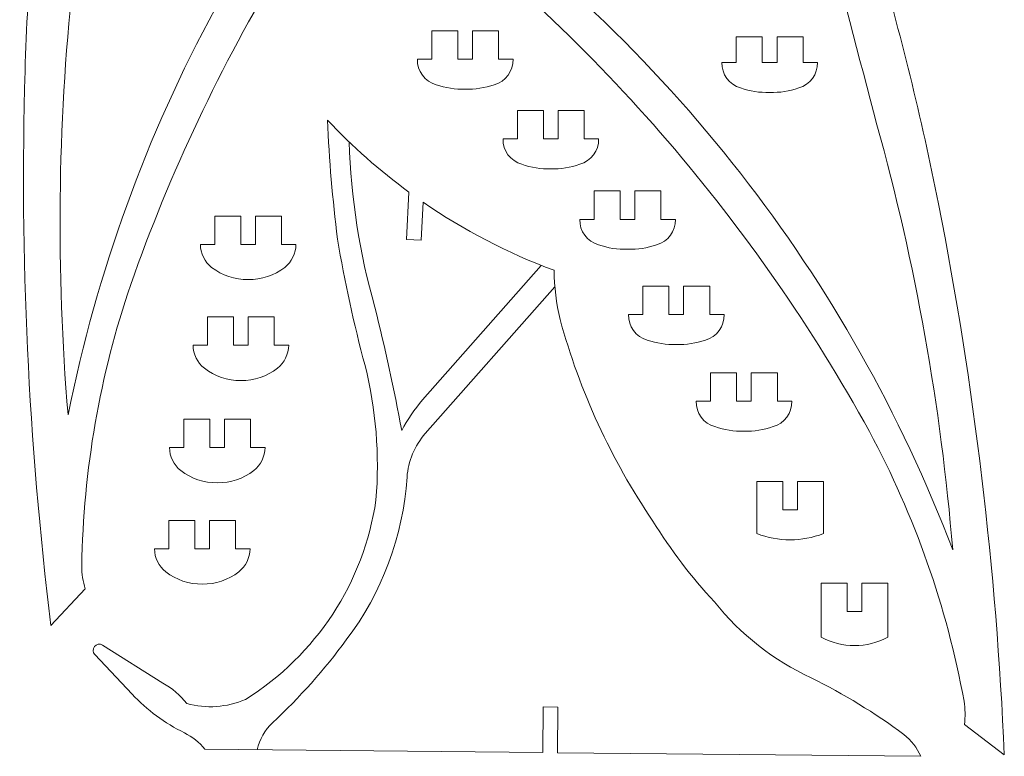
# Model space of a CAD drawing. Header units: millimetres. Extents: x -108 to 108, y -41 to 41.
# Tile 1 of 21: x -108 to -58, y -41 to -4. Entities that reach past the tile are written whole.
import ezdxf

# ---------------------------------------------------------------- set-up
doc = ezdxf.new("R2010")
doc.units = ezdxf.units.MM
doc.header["$MEASUREMENT"] = 0
doc.layers.add('Layer 1', color=7, linetype='Continuous')

msp = doc.modelspace()

# ---------------------------------------------------------------- linework, layer by layer
at = {"layer": 'Layer 1', "color": 20, "lineweight": 9}
for points, knots in [([(-106.2699, -34.2088), (-107.409, -24.9242), (-107.8455, -15.5655), (-107.5758, -6.2151), (-107.5758, -6.2151), (-107.4427, -1.8092), (-107.1078, 2.5888), (-106.5723, 6.9641), (-106.5723, 6.9641), (-105.9836, 11.5852), (-105.1983, 16.1796), (-104.2187, 20.7339), (-104.2187, 20.7339), (-104.1709, 20.8592), (-104.0659, 20.954), (-103.9363, 20.9889), (-103.9363, 20.9889), (-103.8068, 21.0238), (-103.6676, 20.9939), (-103.5633, 20.9095), (-103.5633, 20.9095), (-103.2356, 20.5991), (-103.093, 20.14), (-103.1866, 19.6984), (-103.1866, 19.6984), (-103.8486, 12.5411), (-104.5081, 5.3836), (-105.1651, -1.7741), (-105.1651, -1.7741), (-105.9346, -9.0142), (-106.0149, -16.3096), (-105.4047, -23.5648), (-105.4047, -23.5648), (-102.5056, -9.135), (-95.3239, 4.0941), (-84.806, 14.3896), (-84.806, 14.3896), (-84.5383, 14.6631), (-84.1011, 14.6724), (-83.8219, 14.4107), (-83.8219, 14.4107), (-83.5428, 14.1489), (-83.5447, 13.69), (-83.8004, 13.4053), (-83.8004, 13.4053), (-91.9951, 4.6653), (-98.2745, -5.6838), (-102.2404, -16.9892), (-102.2404, -16.9892), (-103.7997, -21.5686), (-104.634, -26.3619), (-104.713, -31.1988), (-104.713, -31.1988), (-104.71, -31.5922), (-104.6518, -31.9832), (-104.54, -32.3604), (-104.54, -32.3604), (-104.54, -32.3604), (-106.2699, -34.2088), (-106.2699, -34.2088)], [0, 0, 0, 0, 0.0625, 0.0625, 0.0625, 0.0625, 0.125, 0.125, 0.125, 0.125, 0.1875, 0.1875, 0.1875, 0.1875, 0.25, 0.25, 0.25, 0.25, 0.3125, 0.3125, 0.3125, 0.3125, 0.375, 0.375, 0.375, 0.375, 0.4375, 0.4375, 0.4375, 0.4375, 0.5, 0.5, 0.5, 0.5, 0.5625, 0.5625, 0.5625, 0.5625, 0.625, 0.625, 0.625, 0.625, 0.6875, 0.6875, 0.6875, 0.6875, 0.75, 0.75, 0.75, 0.75, 0.8125, 0.8125, 0.8125, 0.8125, 0.875, 0.875, 0.875, 0.875, 1, 1, 1, 1]), ([(-58.1351, -40.7389), (-58.5407, -31.3926), (-59.651, -22.0915), (-61.4572, -12.9124), (-61.4572, -12.9124), (-62.3142, -8.5883), (-63.3686, -4.306), (-64.6174, -0.0784), (-64.6174, -0.0784), (-65.9592, 4.3829), (-67.4902, 8.7848), (-69.2065, 13.1159), (-69.2065, 13.1159), (-69.2747, 13.2316), (-69.3943, 13.3077), (-69.528, 13.3204), (-69.528, 13.3204), (-69.6618, 13.3332), (-69.7929, 13.2819), (-69.8818, 13.1811), (-69.8818, 13.1811), (-70.154, 12.8206), (-70.2194, 12.3449), (-70.054, 11.9245), (-70.054, 11.9245), (-68.2223, 4.974), (-66.3931, -1.9772), (-64.5663, -8.929), (-64.5663, -8.929), (-62.6152, -15.9426), (-61.3344, -23.127), (-60.7414, -30.3827), (-60.7414, -30.3827), (-65.981, -16.6227), (-75.2339, -4.7634), (-87.3094, 3.6612), (-87.3094, 3.6612), (-87.6739, 3.8109), (-88.0912, 3.6419), (-88.2488, 3.2808), (-88.2488, 3.2808), (-88.4063, 2.9196), (-88.4969, 2.69), (-88.1392, 2.5247), (-88.1392, 2.5247), (-78.6191, -4.744), (-70.718, -13.9232), (-64.9454, -24.418), (-64.9454, -24.418), (-62.6536, -28.6771), (-61.041, -33.2696), (-60.1665, -38.0264), (-60.1665, -38.0264), (-60.1047, -38.4149), (-60.0977, -38.8102), (-60.1458, -39.2006), (-60.1458, -39.2006), (-60.1458, -39.2006), (-58.1351, -40.7389), (-58.1351, -40.7389)], [0, 0, 0, 0, 0.0625, 0.0625, 0.0625, 0.0625, 0.125, 0.125, 0.125, 0.125, 0.1875, 0.1875, 0.1875, 0.1875, 0.25, 0.25, 0.25, 0.25, 0.3125, 0.3125, 0.3125, 0.3125, 0.375, 0.375, 0.375, 0.375, 0.4375, 0.4375, 0.4375, 0.4375, 0.5, 0.5, 0.5, 0.5, 0.5625, 0.5625, 0.5625, 0.5625, 0.625, 0.625, 0.625, 0.625, 0.6875, 0.6875, 0.6875, 0.6875, 0.75, 0.75, 0.75, 0.75, 0.8125, 0.8125, 0.8125, 0.8125, 0.875, 0.875, 0.875, 0.875, 1, 1, 1, 1]), ([(-84.9809, -5.6138), (-84.9809, -5.6138), (-85.7217, -5.6138), (-85.7217, -5.6138), (-85.7217, -5.6138), (-85.7217, -5.6138), (-85.7217, -4.182), (-85.7217, -4.182), (-85.7217, -4.182), (-85.7217, -4.182), (-87.0352, -4.182), (-87.0352, -4.182), (-87.0352, -4.182), (-87.0352, -4.182), (-87.0352, -5.6138), (-87.0352, -5.6138), (-87.0352, -5.6138), (-87.0352, -5.6138), (-87.7647, -5.6138), (-87.7647, -5.6138), (-87.7647, -5.6138), (-87.7839, -6.2104), (-87.3921, -6.7419), (-86.8162, -6.8989), (-86.8162, -6.8989), (-86.3467, -7.0667), (-85.8496, -7.1432), (-85.3513, -7.1242), (-85.3513, -7.1242), (-84.8531, -7.1432), (-84.356, -7.0667), (-83.8865, -6.8989), (-83.8865, -6.8989), (-83.3107, -6.7415), (-82.9182, -6.2104), (-82.938, -5.6138), (-82.938, -5.6138), (-82.938, -5.6138), (-83.6675, -5.6138), (-83.6675, -5.6138), (-83.6675, -5.6138), (-83.6675, -5.6138), (-83.6675, -4.182), (-83.6675, -4.182), (-83.6675, -4.182), (-83.6675, -4.182), (-84.9809, -4.182), (-84.9809, -4.182), (-84.9809, -4.182), (-84.9809, -4.182), (-84.9809, -5.6138), (-84.9809, -5.6138)], [0, 0, 0, 0, 0.0714286, 0.0714286, 0.0714286, 0.0714286, 0.1428571, 0.1428571, 0.1428571, 0.1428571, 0.2142857, 0.2142857, 0.2142857, 0.2142857, 0.2857143, 0.2857143, 0.2857143, 0.2857143, 0.3571429, 0.3571429, 0.3571429, 0.3571429, 0.4285714, 0.4285714, 0.4285714, 0.4285714, 0.5, 0.5, 0.5, 0.5, 0.5714286, 0.5714286, 0.5714286, 0.5714286, 0.6428571, 0.6428571, 0.6428571, 0.6428571, 0.7142857, 0.7142857, 0.7142857, 0.7142857, 0.7857143, 0.7857143, 0.7857143, 0.7857143, 0.8571429, 0.8571429, 0.8571429, 0.8571429, 1, 1, 1, 1]), ([(-69.6109, -5.7769), (-69.6109, -5.7769), (-70.3517, -5.7769), (-70.3517, -5.7769), (-70.3517, -5.7769), (-70.3517, -5.7769), (-70.3517, -4.4877), (-70.3517, -4.4877), (-70.3517, -4.4877), (-70.3517, -4.4877), (-71.6652, -4.4877), (-71.6652, -4.4877), (-71.6652, -4.4877), (-71.6652, -4.4877), (-71.6652, -5.7769), (-71.6652, -5.7769), (-71.6652, -5.7769), (-71.6652, -5.7769), (-72.3947, -5.7769), (-72.3947, -5.7769), (-72.3947, -5.7769), (-72.4139, -6.3735), (-72.0221, -6.9051), (-71.4462, -7.062), (-71.4462, -7.062), (-70.9767, -7.2299), (-70.4796, -7.3064), (-69.9813, -7.2874), (-69.9813, -7.2874), (-69.4831, -7.3063), (-68.986, -7.2299), (-68.5165, -7.062), (-68.5165, -7.062), (-67.9407, -6.9046), (-67.5482, -6.3735), (-67.568, -5.7769), (-67.568, -5.7769), (-67.568, -5.7769), (-68.2975, -5.7769), (-68.2975, -5.7769), (-68.2975, -5.7769), (-68.2975, -5.7769), (-68.2975, -4.4877), (-68.2975, -4.4877), (-68.2975, -4.4877), (-68.2975, -4.4877), (-69.6109, -4.4877), (-69.6109, -4.4877), (-69.6109, -4.4877), (-69.6109, -4.4877), (-69.6109, -5.7769), (-69.6109, -5.7769)], [0, 0, 0, 0, 0.0714286, 0.0714286, 0.0714286, 0.0714286, 0.1428571, 0.1428571, 0.1428571, 0.1428571, 0.2142857, 0.2142857, 0.2142857, 0.2142857, 0.2857143, 0.2857143, 0.2857143, 0.2857143, 0.3571429, 0.3571429, 0.3571429, 0.3571429, 0.4285714, 0.4285714, 0.4285714, 0.4285714, 0.5, 0.5, 0.5, 0.5, 0.5714286, 0.5714286, 0.5714286, 0.5714286, 0.6428571, 0.6428571, 0.6428571, 0.6428571, 0.7142857, 0.7142857, 0.7142857, 0.7142857, 0.7857143, 0.7857143, 0.7857143, 0.7857143, 0.8571429, 0.8571429, 0.8571429, 0.8571429, 1, 1, 1, 1]), ([(-80.66, -9.6331), (-80.66, -9.6331), (-81.4007, -9.6331), (-81.4007, -9.6331), (-81.4007, -9.6331), (-81.4007, -9.6331), (-81.4007, -8.2013), (-81.4007, -8.2013), (-81.4007, -8.2013), (-81.4007, -8.2013), (-82.7142, -8.2013), (-82.7142, -8.2013), (-82.7142, -8.2013), (-82.7142, -8.2013), (-82.7142, -9.6331), (-82.7142, -9.6331), (-82.7142, -9.6331), (-82.7142, -9.6331), (-83.4437, -9.6331), (-83.4437, -9.6331), (-83.4437, -9.6331), (-83.463, -10.2297), (-83.0711, -10.7612), (-82.4952, -10.9181), (-82.4952, -10.9181), (-82.0257, -11.086), (-81.5286, -11.1625), (-81.0304, -11.1435), (-81.0304, -11.1435), (-80.5321, -11.1625), (-80.035, -11.086), (-79.5655, -10.9181), (-79.5655, -10.9181), (-78.9897, -10.7608), (-78.5973, -10.2297), (-78.617, -9.6331), (-78.617, -9.6331), (-78.617, -9.6331), (-79.3465, -9.6331), (-79.3465, -9.6331), (-79.3465, -9.6331), (-79.3465, -9.6331), (-79.3465, -8.2013), (-79.3465, -8.2013), (-79.3465, -8.2013), (-79.3465, -8.2013), (-80.66, -8.2013), (-80.66, -8.2013), (-80.66, -8.2013), (-80.66, -8.2013), (-80.66, -9.6331), (-80.66, -9.6331)], [0, 0, 0, 0, 0.0714286, 0.0714286, 0.0714286, 0.0714286, 0.1428571, 0.1428571, 0.1428571, 0.1428571, 0.2142857, 0.2142857, 0.2142857, 0.2142857, 0.2857143, 0.2857143, 0.2857143, 0.2857143, 0.3571429, 0.3571429, 0.3571429, 0.3571429, 0.4285714, 0.4285714, 0.4285714, 0.4285714, 0.5, 0.5, 0.5, 0.5, 0.5714286, 0.5714286, 0.5714286, 0.5714286, 0.6428571, 0.6428571, 0.6428571, 0.6428571, 0.7142857, 0.7142857, 0.7142857, 0.7142857, 0.7857143, 0.7857143, 0.7857143, 0.7857143, 0.8571429, 0.8571429, 0.8571429, 0.8571429, 1, 1, 1, 1]), ([(-99.5304, -39.6244), (-99.1298, -39.8219), (-98.7769, -40.1045), (-98.4967, -40.4524), (-98.4967, -40.4524), (-98.4967, -40.4524), (-81.438, -40.6216), (-81.438, -40.6216), (-81.438, -40.6216), (-81.438, -40.6216), (-81.4151, -38.3138), (-81.4151, -38.3138), (-81.4151, -38.3138), (-81.4151, -38.3138), (-80.6744, -38.3212), (-80.6744, -38.3212), (-80.6744, -38.3212), (-80.6744, -38.3212), (-80.6973, -40.6289), (-80.6973, -40.6289), (-80.6973, -40.6289), (-80.6973, -40.6289), (-62.3499, -40.8109), (-62.3499, -40.8109), (-62.3499, -40.8109), (-62.5409, -40.3807), (-62.8345, -40.004), (-63.2051, -39.7138), (-63.2051, -39.7138), (-64.6724, -38.6177), (-66.238, -37.6603), (-67.8823, -36.8536), (-67.8823, -36.8536), (-69.7833, -35.9673), (-71.4549, -34.6539), (-72.766, -33.0168), (-72.766, -33.0168), (-73.9324, -31.7597), (-74.9747, -30.3925), (-75.878, -28.9348), (-75.878, -28.9348), (-77.9865, -25.8226), (-79.5694, -22.3838), (-80.5626, -18.7581), (-80.5626, -18.7581), (-80.7544, -17.9429), (-80.8568, -17.1091), (-80.868, -16.2718), (-80.868, -16.2718), (-83.2049, -15.4036), (-85.4256, -14.2484), (-87.4781, -12.8334), (-87.4781, -12.8334), (-87.4781, -12.8334), (-87.5798, -14.7565), (-87.5798, -14.7565), (-87.5798, -14.7565), (-87.5798, -14.7565), (-88.3196, -14.7173), (-88.3196, -14.7173), (-88.3196, -14.7173), (-88.3196, -14.7173), (-88.1931, -12.325), (-88.1931, -12.325), (-88.1931, -12.325), (-89.6735, -11.2395), (-91.0518, -10.0208), (-92.3104, -8.6845), (-92.3104, -8.6845), (-92.2205, -10.694), (-92.0498, -12.6989), (-91.7987, -14.6947), (-91.7987, -14.6947), (-91.4373, -16.8435), (-90.9737, -18.9737), (-90.4093, -21.0783), (-90.4093, -21.0783), (-89.854, -23.2962), (-89.6683, -25.5912), (-89.8596, -27.8695), (-89.8596, -27.8695), (-90.4663, -32.0294), (-92.8782, -35.7129), (-96.4469, -37.935), (-96.4469, -37.935), (-97.3808, -38.3458), (-98.4295, -38.4177), (-99.4109, -38.1387), (-99.4109, -38.1387), (-99.7434, -37.7213), (-100.1546, -37.3734), (-100.6214, -37.1146), (-100.6214, -37.1146), (-100.6214, -37.1146), (-103.6608, -35.1911), (-103.6608, -35.1911), (-103.6608, -35.1911), (-103.7985, -35.1106), (-103.9745, -35.1451), (-104.0716, -35.2716), (-104.0716, -35.2716), (-104.1687, -35.3981), (-104.1716, -35.561), (-104.0582, -35.6731), (-104.0582, -35.6731), (-104.0582, -35.6731), (-102.1726, -37.6723), (-102.1726, -37.6723), (-102.1726, -37.6723), (-101.4152, -38.4754), (-100.5206, -39.1364), (-99.5304, -39.6244)], [0, 0, 0, 0, 0.0344828, 0.0344828, 0.0344828, 0.0344828, 0.0689655, 0.0689655, 0.0689655, 0.0689655, 0.1034483, 0.1034483, 0.1034483, 0.1034483, 0.137931, 0.137931, 0.137931, 0.137931, 0.1724138, 0.1724138, 0.1724138, 0.1724138, 0.2068966, 0.2068966, 0.2068966, 0.2068966, 0.2413793, 0.2413793, 0.2413793, 0.2413793, 0.2758621, 0.2758621, 0.2758621, 0.2758621, 0.3103448, 0.3103448, 0.3103448, 0.3103448, 0.3448276, 0.3448276, 0.3448276, 0.3448276, 0.3793103, 0.3793103, 0.3793103, 0.3793103, 0.4137931, 0.4137931, 0.4137931, 0.4137931, 0.4482759, 0.4482759, 0.4482759, 0.4482759, 0.4827586, 0.4827586, 0.4827586, 0.4827586, 0.5172414, 0.5172414, 0.5172414, 0.5172414, 0.5517241, 0.5517241, 0.5517241, 0.5517241, 0.5862069, 0.5862069, 0.5862069, 0.5862069, 0.6206897, 0.6206897, 0.6206897, 0.6206897, 0.6551724, 0.6551724, 0.6551724, 0.6551724, 0.6896552, 0.6896552, 0.6896552, 0.6896552, 0.7241379, 0.7241379, 0.7241379, 0.7241379, 0.7586207, 0.7586207, 0.7586207, 0.7586207, 0.7931034, 0.7931034, 0.7931034, 0.7931034, 0.8275862, 0.8275862, 0.8275862, 0.8275862, 0.862069, 0.862069, 0.862069, 0.862069, 0.8965517, 0.8965517, 0.8965517, 0.8965517, 0.9310345, 0.9310345, 0.9310345, 0.9310345, 1, 1, 1, 1]), ([(-91.2166, -9.7874), (-91.1195, -12.6091), (-90.6836, -15.4082), (-89.9183, -18.1258), (-89.9183, -18.1258), (-89.395, -20.1902), (-88.942, -22.2719), (-88.5603, -24.3671), (-88.5603, -24.3671), (-88.2683, -23.8116), (-87.9144, -23.2907), (-87.5056, -22.8145), (-87.5056, -22.8145), (-87.5056, -22.8145), (-81.5123, -16.024), (-81.5123, -16.024)], [0, 0, 0, 0, 0.2, 0.2, 0.2, 0.2, 0.4, 0.4, 0.4, 0.4, 0.6, 0.6, 0.6, 0.6, 1, 1, 1, 1]), ([(-76.783, -13.6981), (-76.783, -13.6981), (-77.5238, -13.6981), (-77.5238, -13.6981), (-77.5238, -13.6981), (-77.5238, -13.6981), (-77.5238, -12.2664), (-77.5238, -12.2664), (-77.5238, -12.2664), (-77.5238, -12.2664), (-78.8372, -12.2664), (-78.8372, -12.2664), (-78.8372, -12.2664), (-78.8372, -12.2664), (-78.8372, -13.6981), (-78.8372, -13.6981), (-78.8372, -13.6981), (-78.8372, -13.6981), (-79.5667, -13.6981), (-79.5667, -13.6981), (-79.5667, -13.6981), (-79.586, -14.2947), (-79.1942, -14.8263), (-78.6182, -14.9832), (-78.6182, -14.9832), (-78.1487, -15.1511), (-77.6516, -15.2276), (-77.1534, -15.2086), (-77.1534, -15.2086), (-76.6551, -15.2275), (-76.158, -15.1511), (-75.6885, -14.9832), (-75.6885, -14.9832), (-75.1127, -14.8258), (-74.7203, -14.2947), (-74.74, -13.6981), (-74.74, -13.6981), (-74.74, -13.6981), (-75.4695, -13.6981), (-75.4695, -13.6981), (-75.4695, -13.6981), (-75.4695, -13.6981), (-75.4695, -12.2664), (-75.4695, -12.2664), (-75.4695, -12.2664), (-75.4695, -12.2664), (-76.783, -12.2664), (-76.783, -12.2664), (-76.783, -12.2664), (-76.783, -12.2664), (-76.783, -13.6981), (-76.783, -13.6981)], [0, 0, 0, 0, 0.0714286, 0.0714286, 0.0714286, 0.0714286, 0.1428571, 0.1428571, 0.1428571, 0.1428571, 0.2142857, 0.2142857, 0.2142857, 0.2142857, 0.2857143, 0.2857143, 0.2857143, 0.2857143, 0.3571429, 0.3571429, 0.3571429, 0.3571429, 0.4285714, 0.4285714, 0.4285714, 0.4285714, 0.5, 0.5, 0.5, 0.5, 0.5714286, 0.5714286, 0.5714286, 0.5714286, 0.6428571, 0.6428571, 0.6428571, 0.6428571, 0.7142857, 0.7142857, 0.7142857, 0.7142857, 0.7857143, 0.7857143, 0.7857143, 0.7857143, 0.8571429, 0.8571429, 0.8571429, 0.8571429, 1, 1, 1, 1]), ([(-96.3098, -16.7433), (-96.9764, -16.7512), (-97.6266, -16.5341), (-98.1549, -16.1275), (-98.1549, -16.1275), (-98.508, -15.8435), (-98.7163, -15.4165), (-98.7231, -14.9634), (-98.7231, -14.9634), (-98.7231, -14.9634), (-97.9936, -14.9634), (-97.9936, -14.9634), (-97.9936, -14.9634), (-97.9936, -14.9634), (-97.9936, -13.5317), (-97.9936, -13.5317), (-97.9936, -13.5317), (-97.9936, -13.5317), (-96.6802, -13.5317), (-96.6802, -13.5317), (-96.6802, -13.5317), (-96.6802, -13.5317), (-96.6802, -14.9634), (-96.6802, -14.9634), (-96.6802, -14.9634), (-96.6802, -14.9634), (-95.9394, -14.9634), (-95.9394, -14.9634), (-95.9394, -14.9634), (-95.9394, -14.9634), (-95.9394, -13.5317), (-95.9394, -13.5317), (-95.9394, -13.5317), (-95.9394, -13.5317), (-94.6259, -13.5317), (-94.6259, -13.5317), (-94.6259, -13.5317), (-94.6259, -13.5317), (-94.6259, -14.9634), (-94.6259, -14.9634), (-94.6259, -14.9634), (-94.6259, -14.9634), (-93.8964, -14.9634), (-93.8964, -14.9634), (-93.8964, -14.9634), (-93.9031, -15.4165), (-94.1117, -15.8434), (-94.4647, -16.1275), (-94.4647, -16.1275), (-94.9929, -16.5342), (-95.6432, -16.7511), (-96.3098, -16.7433)], [0, 0, 0, 0, 0.0714286, 0.0714286, 0.0714286, 0.0714286, 0.1428571, 0.1428571, 0.1428571, 0.1428571, 0.2142857, 0.2142857, 0.2142857, 0.2142857, 0.2857143, 0.2857143, 0.2857143, 0.2857143, 0.3571429, 0.3571429, 0.3571429, 0.3571429, 0.4285714, 0.4285714, 0.4285714, 0.4285714, 0.5, 0.5, 0.5, 0.5, 0.5714286, 0.5714286, 0.5714286, 0.5714286, 0.6428571, 0.6428571, 0.6428571, 0.6428571, 0.7142857, 0.7142857, 0.7142857, 0.7142857, 0.7857143, 0.7857143, 0.7857143, 0.7857143, 0.8571429, 0.8571429, 0.8571429, 0.8571429, 1, 1, 1, 1]), ([(-95.853, -40.4786), (-95.7326, -39.9611), (-95.4658, -39.4888), (-95.0848, -39.1184), (-95.0848, -39.1184), (-93.7117, -37.8424), (-92.4632, -36.4392), (-91.3554, -34.9271), (-91.3554, -34.9271), (-89.5507, -32.5521), (-88.4841, -29.7006), (-88.2881, -26.7241), (-88.2881, -26.7241), (-88.2343, -25.9071), (-87.911, -25.1306), (-87.3692, -24.5167), (-87.3692, -24.5167), (-87.3692, -24.5167), (-80.8268, -17.1041), (-80.8268, -17.1041)], [0, 0, 0, 0, 0.1666667, 0.1666667, 0.1666667, 0.1666667, 0.3333333, 0.3333333, 0.3333333, 0.3333333, 0.5, 0.5, 0.5, 0.5, 0.6666667, 0.6666667, 0.6666667, 0.6666667, 1, 1, 1, 1]), ([(-74.3237, -18.5057), (-74.3237, -18.5057), (-75.0645, -18.5057), (-75.0645, -18.5057), (-75.0645, -18.5057), (-75.0645, -18.5057), (-75.0645, -17.074), (-75.0645, -17.074), (-75.0645, -17.074), (-75.0645, -17.074), (-76.378, -17.074), (-76.378, -17.074), (-76.378, -17.074), (-76.378, -17.074), (-76.378, -18.5057), (-76.378, -18.5057), (-76.378, -18.5057), (-76.378, -18.5057), (-77.1075, -18.5057), (-77.1075, -18.5057), (-77.1075, -18.5057), (-77.1267, -19.1023), (-76.7349, -19.6339), (-76.159, -19.7908), (-76.159, -19.7908), (-75.6895, -19.9586), (-75.1924, -20.0351), (-74.6941, -20.0161), (-74.6941, -20.0161), (-74.1959, -20.0351), (-73.6988, -19.9587), (-73.2293, -19.7908), (-73.2293, -19.7908), (-72.6535, -19.6334), (-72.261, -19.1023), (-72.2808, -18.5057), (-72.2808, -18.5057), (-72.2808, -18.5057), (-73.0103, -18.5057), (-73.0103, -18.5057), (-73.0103, -18.5057), (-73.0103, -18.5057), (-73.0103, -17.074), (-73.0103, -17.074), (-73.0103, -17.074), (-73.0103, -17.074), (-74.3237, -17.074), (-74.3237, -17.074), (-74.3237, -17.074), (-74.3237, -17.074), (-74.3237, -18.5057), (-74.3237, -18.5057)], [0, 0, 0, 0, 0.0714286, 0.0714286, 0.0714286, 0.0714286, 0.1428571, 0.1428571, 0.1428571, 0.1428571, 0.2142857, 0.2142857, 0.2142857, 0.2142857, 0.2857143, 0.2857143, 0.2857143, 0.2857143, 0.3571429, 0.3571429, 0.3571429, 0.3571429, 0.4285714, 0.4285714, 0.4285714, 0.4285714, 0.5, 0.5, 0.5, 0.5, 0.5714286, 0.5714286, 0.5714286, 0.5714286, 0.6428571, 0.6428571, 0.6428571, 0.6428571, 0.7142857, 0.7142857, 0.7142857, 0.7142857, 0.7857143, 0.7857143, 0.7857143, 0.7857143, 0.8571429, 0.8571429, 0.8571429, 0.8571429, 1, 1, 1, 1]), ([(-96.678, -21.8351), (-97.3446, -21.8431), (-97.9948, -21.626), (-98.5231, -21.2194), (-98.5231, -21.2194), (-98.8762, -20.9354), (-99.0845, -20.5084), (-99.0914, -20.0553), (-99.0914, -20.0553), (-99.0914, -20.0553), (-98.3619, -20.0553), (-98.3619, -20.0553), (-98.3619, -20.0553), (-98.3619, -20.0553), (-98.3619, -18.6235), (-98.3619, -18.6235), (-98.3619, -18.6235), (-98.3619, -18.6235), (-97.0484, -18.6235), (-97.0484, -18.6235), (-97.0484, -18.6235), (-97.0484, -18.6235), (-97.0484, -20.0553), (-97.0484, -20.0553), (-97.0484, -20.0553), (-97.0484, -20.0553), (-96.3076, -20.0553), (-96.3076, -20.0553), (-96.3076, -20.0553), (-96.3076, -20.0553), (-96.3076, -18.6235), (-96.3076, -18.6235), (-96.3076, -18.6235), (-96.3076, -18.6235), (-94.9942, -18.6235), (-94.9942, -18.6235), (-94.9942, -18.6235), (-94.9942, -18.6235), (-94.9942, -20.0553), (-94.9942, -20.0553), (-94.9942, -20.0553), (-94.9942, -20.0553), (-94.2647, -20.0553), (-94.2647, -20.0553), (-94.2647, -20.0553), (-94.2714, -20.5084), (-94.4799, -20.9353), (-94.833, -21.2194), (-94.833, -21.2194), (-95.3612, -21.6261), (-96.0114, -21.843), (-96.678, -21.8351)], [0, 0, 0, 0, 0.0714286, 0.0714286, 0.0714286, 0.0714286, 0.1428571, 0.1428571, 0.1428571, 0.1428571, 0.2142857, 0.2142857, 0.2142857, 0.2142857, 0.2857143, 0.2857143, 0.2857143, 0.2857143, 0.3571429, 0.3571429, 0.3571429, 0.3571429, 0.4285714, 0.4285714, 0.4285714, 0.4285714, 0.5, 0.5, 0.5, 0.5, 0.5714286, 0.5714286, 0.5714286, 0.5714286, 0.6428571, 0.6428571, 0.6428571, 0.6428571, 0.7142857, 0.7142857, 0.7142857, 0.7142857, 0.7857143, 0.7857143, 0.7857143, 0.7857143, 0.8571429, 0.8571429, 0.8571429, 0.8571429, 1, 1, 1, 1]), ([(-70.9075, -22.8801), (-70.9075, -22.8801), (-71.6483, -22.8801), (-71.6483, -22.8801), (-71.6483, -22.8801), (-71.6483, -22.8801), (-71.6483, -21.4484), (-71.6483, -21.4484), (-71.6483, -21.4484), (-71.6483, -21.4484), (-72.9617, -21.4484), (-72.9617, -21.4484), (-72.9617, -21.4484), (-72.9617, -21.4484), (-72.9617, -22.8801), (-72.9617, -22.8801), (-72.9617, -22.8801), (-72.9617, -22.8801), (-73.6912, -22.8801), (-73.6912, -22.8801), (-73.6912, -22.8801), (-73.7105, -23.4767), (-73.3187, -24.0083), (-72.7427, -24.1652), (-72.7427, -24.1652), (-72.2732, -24.3331), (-71.7761, -24.4096), (-71.2779, -24.3906), (-71.2779, -24.3906), (-70.7796, -24.4095), (-70.2825, -24.3331), (-69.813, -24.1652), (-69.813, -24.1652), (-69.2372, -24.0078), (-68.8448, -23.4767), (-68.8645, -22.8801), (-68.8645, -22.8801), (-68.8645, -22.8801), (-69.594, -22.8801), (-69.594, -22.8801), (-69.594, -22.8801), (-69.594, -22.8801), (-69.594, -21.4484), (-69.594, -21.4484), (-69.594, -21.4484), (-69.594, -21.4484), (-70.9075, -21.4484), (-70.9075, -21.4484), (-70.9075, -21.4484), (-70.9075, -21.4484), (-70.9075, -22.8801), (-70.9075, -22.8801)], [0, 0, 0, 0, 0.0714286, 0.0714286, 0.0714286, 0.0714286, 0.1428571, 0.1428571, 0.1428571, 0.1428571, 0.2142857, 0.2142857, 0.2142857, 0.2142857, 0.2857143, 0.2857143, 0.2857143, 0.2857143, 0.3571429, 0.3571429, 0.3571429, 0.3571429, 0.4285714, 0.4285714, 0.4285714, 0.4285714, 0.5, 0.5, 0.5, 0.5, 0.5714286, 0.5714286, 0.5714286, 0.5714286, 0.6428571, 0.6428571, 0.6428571, 0.6428571, 0.7142857, 0.7142857, 0.7142857, 0.7142857, 0.7857143, 0.7857143, 0.7857143, 0.7857143, 0.8571429, 0.8571429, 0.8571429, 0.8571429, 1, 1, 1, 1]), ([(-97.8699, -26.9998), (-98.5365, -27.0078), (-99.1867, -26.7907), (-99.7149, -26.3841), (-99.7149, -26.3841), (-100.0681, -26.1), (-100.2764, -25.6731), (-100.2832, -25.2199), (-100.2832, -25.2199), (-100.2832, -25.2199), (-99.5537, -25.2199), (-99.5537, -25.2199), (-99.5537, -25.2199), (-99.5537, -25.2199), (-99.5537, -23.7882), (-99.5537, -23.7882), (-99.5537, -23.7882), (-99.5537, -23.7882), (-98.2402, -23.7882), (-98.2402, -23.7882), (-98.2402, -23.7882), (-98.2402, -23.7882), (-98.2402, -25.2199), (-98.2402, -25.2199), (-98.2402, -25.2199), (-98.2402, -25.2199), (-97.4995, -25.2199), (-97.4995, -25.2199), (-97.4995, -25.2199), (-97.4995, -25.2199), (-97.4995, -23.7882), (-97.4995, -23.7882), (-97.4995, -23.7882), (-97.4995, -23.7882), (-96.186, -23.7882), (-96.186, -23.7882), (-96.186, -23.7882), (-96.186, -23.7882), (-96.186, -25.2199), (-96.186, -25.2199), (-96.186, -25.2199), (-96.186, -25.2199), (-95.4565, -25.2199), (-95.4565, -25.2199), (-95.4565, -25.2199), (-95.4632, -25.6731), (-95.6717, -26.0999), (-96.0248, -26.3841), (-96.0248, -26.3841), (-96.553, -26.7908), (-97.2033, -27.0077), (-97.8699, -26.9998)], [0, 0, 0, 0, 0.0714286, 0.0714286, 0.0714286, 0.0714286, 0.1428571, 0.1428571, 0.1428571, 0.1428571, 0.2142857, 0.2142857, 0.2142857, 0.2142857, 0.2857143, 0.2857143, 0.2857143, 0.2857143, 0.3571429, 0.3571429, 0.3571429, 0.3571429, 0.4285714, 0.4285714, 0.4285714, 0.4285714, 0.5, 0.5, 0.5, 0.5, 0.5714286, 0.5714286, 0.5714286, 0.5714286, 0.6428571, 0.6428571, 0.6428571, 0.6428571, 0.7142857, 0.7142857, 0.7142857, 0.7142857, 0.7857143, 0.7857143, 0.7857143, 0.7857143, 0.8571429, 0.8571429, 0.8571429, 0.8571429, 1, 1, 1, 1]), ([(-70.6337, -26.9349), (-70.6337, -26.9349), (-70.6337, -29.5659), (-70.6337, -29.5659), (-70.6337, -29.5659), (-69.5491, -29.9807), (-68.3504, -29.9809), (-67.266, -29.5659), (-67.266, -29.5659), (-67.266, -29.5659), (-67.266, -26.9349), (-67.266, -26.9349), (-67.266, -26.9349), (-67.266, -26.9349), (-68.5794, -26.9349), (-68.5794, -26.9349), (-68.5794, -26.9349), (-68.5794, -26.9349), (-68.5794, -28.3666), (-68.5794, -28.3666), (-68.5794, -28.3666), (-68.5794, -28.3666), (-69.3202, -28.3666), (-69.3202, -28.3666), (-69.3202, -28.3666), (-69.3202, -28.3666), (-69.3202, -26.9349), (-69.3202, -26.9349), (-69.3202, -26.9349), (-69.3202, -26.9349), (-70.6337, -26.9349), (-70.6337, -26.9349)], [0, 0, 0, 0, 0.1111111, 0.1111111, 0.1111111, 0.1111111, 0.2222222, 0.2222222, 0.2222222, 0.2222222, 0.3333333, 0.3333333, 0.3333333, 0.3333333, 0.4444444, 0.4444444, 0.4444444, 0.4444444, 0.5555556, 0.5555556, 0.5555556, 0.5555556, 0.6666667, 0.6666667, 0.6666667, 0.6666667, 0.7777778, 0.7777778, 0.7777778, 0.7777778, 1, 1, 1, 1]), ([(-98.6264, -32.1149), (-99.293, -32.1228), (-99.9432, -31.9057), (-100.4715, -31.4991), (-100.4715, -31.4991), (-100.8246, -31.2151), (-101.0329, -30.7881), (-101.0398, -30.335), (-101.0398, -30.335), (-101.0398, -30.335), (-100.3103, -30.335), (-100.3103, -30.335), (-100.3103, -30.335), (-100.3103, -30.335), (-100.3103, -28.9033), (-100.3103, -28.9033), (-100.3103, -28.9033), (-100.3103, -28.9033), (-98.9968, -28.9033), (-98.9968, -28.9033), (-98.9968, -28.9033), (-98.9968, -28.9033), (-98.9968, -30.335), (-98.9968, -30.335), (-98.9968, -30.335), (-98.9968, -30.335), (-98.2561, -30.335), (-98.2561, -30.335), (-98.2561, -30.335), (-98.2561, -30.335), (-98.2561, -28.9033), (-98.2561, -28.9033), (-98.2561, -28.9033), (-98.2561, -28.9033), (-96.9426, -28.9033), (-96.9426, -28.9033), (-96.9426, -28.9033), (-96.9426, -28.9033), (-96.9426, -30.335), (-96.9426, -30.335), (-96.9426, -30.335), (-96.9426, -30.335), (-96.2131, -30.335), (-96.2131, -30.335), (-96.2131, -30.335), (-96.2198, -30.7881), (-96.4283, -31.215), (-96.7814, -31.4991), (-96.7814, -31.4991), (-97.3096, -31.9058), (-97.9598, -32.1227), (-98.6264, -32.1149)], [0, 0, 0, 0, 0.0714286, 0.0714286, 0.0714286, 0.0714286, 0.1428571, 0.1428571, 0.1428571, 0.1428571, 0.2142857, 0.2142857, 0.2142857, 0.2142857, 0.2857143, 0.2857143, 0.2857143, 0.2857143, 0.3571429, 0.3571429, 0.3571429, 0.3571429, 0.4285714, 0.4285714, 0.4285714, 0.4285714, 0.5, 0.5, 0.5, 0.5, 0.5714286, 0.5714286, 0.5714286, 0.5714286, 0.6428571, 0.6428571, 0.6428571, 0.6428571, 0.7142857, 0.7142857, 0.7142857, 0.7142857, 0.7857143, 0.7857143, 0.7857143, 0.7857143, 0.8571429, 0.8571429, 0.8571429, 0.8571429, 1, 1, 1, 1]), ([(-67.3799, -32.0626), (-67.3799, -32.0626), (-67.3799, -34.7951), (-67.3799, -34.7951), (-67.3799, -34.7951), (-66.3288, -35.3636), (-65.063, -35.364), (-64.0122, -34.7951), (-64.0122, -34.7951), (-64.0122, -34.7951), (-64.0122, -32.0626), (-64.0122, -32.0626), (-64.0122, -32.0626), (-64.0122, -32.0626), (-65.3256, -32.0626), (-65.3256, -32.0626), (-65.3256, -32.0626), (-65.3256, -32.0626), (-65.3256, -33.4943), (-65.3256, -33.4943), (-65.3256, -33.4943), (-65.3256, -33.4943), (-66.0664, -33.4943), (-66.0664, -33.4943), (-66.0664, -33.4943), (-66.0664, -33.4943), (-66.0664, -32.0626), (-66.0664, -32.0626), (-66.0664, -32.0626), (-66.0664, -32.0626), (-67.3799, -32.0626), (-67.3799, -32.0626)], [0, 0, 0, 0, 0.1111111, 0.1111111, 0.1111111, 0.1111111, 0.2222222, 0.2222222, 0.2222222, 0.2222222, 0.3333333, 0.3333333, 0.3333333, 0.3333333, 0.4444444, 0.4444444, 0.4444444, 0.4444444, 0.5555556, 0.5555556, 0.5555556, 0.5555556, 0.6666667, 0.6666667, 0.6666667, 0.6666667, 0.7777778, 0.7777778, 0.7777778, 0.7777778, 1, 1, 1, 1])]:
    msp.add_open_spline(points, degree=3, knots=knots, dxfattribs=at)

doc.saveas('drawing.dxf')
